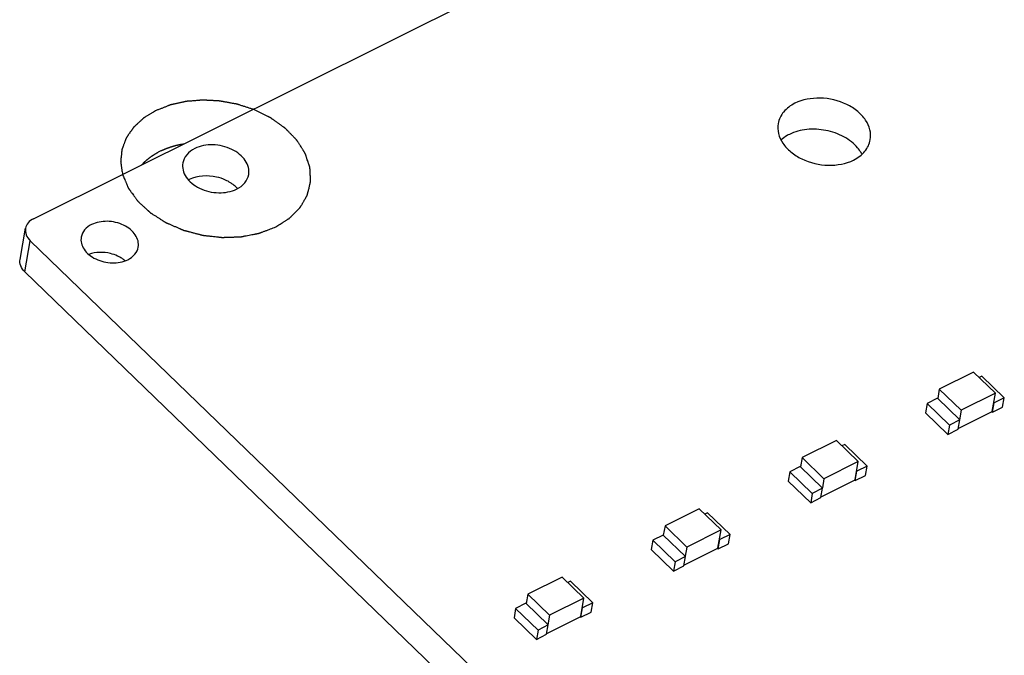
# Model space of a CAD drawing. Extents: x 0 to 297, y 0 to 210.
# Tile 2 of 24: x 10.64 to 21.69, y 13.49 to 20.63. Entities that reach past the tile are written whole.
import ezdxf

# ---------------------------------------------------------------- set-up
doc = ezdxf.new("R2010")
doc.units = 0
doc.header["$LTSCALE"] = 16.335
doc.layers.get('0').update_dxf_attribs({"linetype": 'CONTINUOUS'})

msp = doc.modelspace()

# ---------------------------------------------------------------- linework, layer by layer
at = {"color": 7, "linetype": 'CONTINUOUS'}
for p, q in [((10.796, 18.393), (19.972, 22.965)), ((10.645, 17.936), (10.706, 18.285)), ((10.699, 17.797), (10.76, 18.146)), ((20.479, 8.753), (10.76, 18.146)), ((20.418, 8.404), (10.699, 17.797)), ((21.343, 16.671), (20.958, 16.479)), ((21.343, 16.671), (21.587, 16.434)), ((21.437, 16.627), (21.405, 16.611)), ((21.437, 16.627), (21.687, 16.384)), ((20.958, 16.479), (20.94, 16.375)), ((20.958, 16.479), (21.203, 16.243)), ((20.937, 16.378), (20.821, 16.32)), ((20.937, 16.378), (21.187, 16.135)), ((21.587, 16.434), (21.203, 16.243)), ((21.551, 16.229), (21.587, 16.434)), ((21.687, 16.384), (21.572, 16.327)), ((21.669, 16.28), (21.687, 16.384)), ((20.821, 16.32), (20.803, 16.216)), ((20.821, 16.32), (21.072, 16.078)), ((21.203, 16.243), (21.184, 16.138)), ((21.554, 16.222), (21.572, 16.327)), ((21.554, 16.222), (21.669, 16.28)), ((21.569, 16.33), (21.572, 16.327)), ((20.803, 16.216), (21.054, 15.973)), ((21.187, 16.135), (21.072, 16.078)), ((21.169, 16.031), (21.187, 16.135)), ((21.171, 16.039), (21.551, 16.229)), ((21.548, 16.227), (21.554, 16.222)), ((21.072, 16.078), (21.054, 15.973)), ((21.054, 15.973), (21.169, 16.031)), ((19.804, 15.904), (19.419, 15.712)), ((19.804, 15.904), (20.049, 15.668)), ((19.898, 15.86), (19.866, 15.844)), ((19.898, 15.86), (20.149, 15.618)), ((19.419, 15.712), (19.401, 15.608)), ((19.419, 15.712), (19.664, 15.476)), ((19.398, 15.611), (19.282, 15.553)), ((19.398, 15.611), (19.649, 15.369)), ((20.049, 15.668), (19.664, 15.476)), ((20.013, 15.462), (20.049, 15.668)), ((20.149, 15.618), (20.033, 15.56)), ((20.13, 15.513), (20.149, 15.618)), ((19.282, 15.553), (19.264, 15.449)), ((19.282, 15.553), (19.533, 15.311)), ((19.664, 15.476), (19.646, 15.372)), ((20.015, 15.456), (20.033, 15.56)), ((20.015, 15.456), (20.13, 15.513)), ((20.03, 15.563), (20.033, 15.56)), ((19.264, 15.449), (19.515, 15.206)), ((19.649, 15.369), (19.533, 15.311)), ((19.63, 15.264), (19.649, 15.369)), ((19.632, 15.272), (20.013, 15.462)), ((20.01, 15.461), (20.015, 15.456)), ((19.533, 15.311), (19.515, 15.206)), ((19.515, 15.206), (19.63, 15.264)), ((18.265, 15.137), (17.881, 14.946)), ((18.265, 15.137), (18.51, 14.901)), ((18.359, 15.093), (18.327, 15.078)), ((18.359, 15.093), (18.61, 14.851)), ((17.881, 14.946), (17.862, 14.841)), ((17.881, 14.946), (18.125, 14.709)), ((17.859, 14.844), (17.744, 14.787)), ((17.859, 14.844), (18.11, 14.602)), ((18.51, 14.901), (18.125, 14.709)), ((18.474, 14.696), (18.51, 14.901)), ((18.61, 14.851), (18.495, 14.794)), ((18.592, 14.746), (18.61, 14.851)), ((17.744, 14.787), (17.725, 14.682)), ((17.744, 14.787), (17.995, 14.544)), ((18.093, 14.506), (18.474, 14.696)), ((18.125, 14.709), (18.107, 14.605)), ((18.471, 14.694), (18.476, 14.689)), ((18.476, 14.689), (18.495, 14.794)), ((18.476, 14.689), (18.592, 14.746)), ((18.492, 14.797), (18.495, 14.794)), ((17.725, 14.682), (17.976, 14.44)), ((18.11, 14.602), (17.995, 14.544)), ((18.092, 14.497), (18.11, 14.602)), ((17.995, 14.544), (17.976, 14.44)), ((17.976, 14.44), (18.092, 14.497)), ((16.727, 14.371), (16.342, 14.179)), ((16.727, 14.371), (16.971, 14.134)), ((16.821, 14.327), (16.789, 14.311)), ((16.821, 14.327), (17.071, 14.084)), ((16.342, 14.179), (16.324, 14.075)), ((16.342, 14.179), (16.586, 13.943)), ((16.32, 14.078), (16.205, 14.02)), ((16.32, 14.078), (16.571, 13.835)), ((16.971, 14.134), (16.586, 13.943)), ((16.935, 13.929), (16.971, 14.134)), ((16.953, 14.03), (16.956, 14.027)), ((17.071, 14.084), (16.956, 14.027)), ((17.053, 13.98), (17.071, 14.084)), ((16.205, 14.02), (16.187, 13.916)), ((16.205, 14.02), (16.456, 13.778)), ((16.554, 13.739), (16.935, 13.929)), ((16.586, 13.943), (16.568, 13.838)), ((16.932, 13.927), (16.938, 13.922)), ((16.938, 13.922), (16.956, 14.027)), ((16.938, 13.922), (17.053, 13.98)), ((16.187, 13.916), (16.438, 13.673)), ((16.571, 13.835), (16.456, 13.778)), ((16.553, 13.731), (16.571, 13.835)), ((16.456, 13.778), (16.438, 13.673)), ((16.438, 13.673), (16.553, 13.731))]:
    msp.add_line(p, q, dxfattribs=at)
for centre, radius, start, end in [((12.69, 18.539), 0.326, 116.4808, 118.2777), ((11.604, 17.66), 0.341, 49.801, 54.8101)]:
    msp.add_arc(centre, radius, start, end, dxfattribs=at)
at = {"color": 5, "linetype": 'CONTINUOUS'}
for points, knots in [([(13.259, 19.621), (13.248, 19.624), (13.225, 19.631), (13.197, 19.64), (13.174, 19.648), (13.157, 19.653), (13.14, 19.658), (13.124, 19.664), (13.109, 19.668), (13.1, 19.671), (13.094, 19.673), (13.09, 19.675), (13.085, 19.676), (13.082, 19.677), (13.08, 19.678), (13.079, 19.678), (13.079, 19.678), (13.078, 19.678), (13.077, 19.678), (13.075, 19.679), (13.072, 19.679), (13.068, 19.68), (13.062, 19.681), (13.054, 19.683), (13.045, 19.684), (13.034, 19.686), (13.019, 19.689), (13.001, 19.692), (12.983, 19.696), (12.965, 19.699), (12.947, 19.702), (12.932, 19.705), (12.92, 19.707), (12.911, 19.709), (12.903, 19.71), (12.897, 19.711), (12.894, 19.712), (12.891, 19.713), (12.889, 19.713), (12.887, 19.713), (12.887, 19.713), (12.886, 19.713), (12.885, 19.713), (12.883, 19.713), (12.879, 19.714), (12.875, 19.714), (12.87, 19.714), (12.864, 19.714), (12.854, 19.715), (12.838, 19.716), (12.82, 19.717), (12.802, 19.718), (12.784, 19.719), (12.766, 19.72), (12.751, 19.72), (12.739, 19.721), (12.73, 19.722), (12.721, 19.722), (12.713, 19.722), (12.707, 19.723), (12.703, 19.723), (12.7, 19.723), (12.698, 19.723), (12.696, 19.723), (12.695, 19.723), (12.694, 19.723), (12.694, 19.723), (12.693, 19.723), (12.692, 19.723), (12.691, 19.723), (12.689, 19.723), (12.687, 19.723), (12.684, 19.723), (12.68, 19.722), (12.674, 19.722), (12.667, 19.721), (12.658, 19.721), (12.649, 19.72), (12.638, 19.719), (12.623, 19.718), (12.605, 19.716), (12.588, 19.715), (12.57, 19.713), (12.552, 19.712), (12.538, 19.711), (12.527, 19.71), (12.521, 19.71), (12.517, 19.709), (12.513, 19.709), (12.51, 19.709), (12.509, 19.709), (12.507, 19.708), (12.506, 19.708), (12.505, 19.708), (12.505, 19.708), (12.503, 19.708), (12.502, 19.707), (12.499, 19.707), (12.496, 19.706), (12.49, 19.705), (12.483, 19.703), (12.475, 19.701), (12.464, 19.699), (12.45, 19.696), (12.433, 19.692), (12.417, 19.688), (12.4, 19.684), (12.383, 19.681), (12.369, 19.678), (12.358, 19.675), (12.35, 19.673), (12.343, 19.672), (12.338, 19.67), (12.334, 19.67), (12.331, 19.669), (12.33, 19.669), (12.328, 19.668), (12.328, 19.668), (12.327, 19.668), (12.326, 19.668), (12.325, 19.667), (12.323, 19.666), (12.321, 19.665), (12.318, 19.664), (12.314, 19.663), (12.309, 19.661), (12.3, 19.657), (12.287, 19.652), (12.272, 19.646), (12.257, 19.64), (12.242, 19.634), (12.222, 19.626), (12.196, 19.616), (12.176, 19.608), (12.166, 19.604)], [0, 0, 0, 0, 0.03125, 0.0625, 0.078125, 0.09375, 0.109375, 0.125, 0.140625, 0.148438, 0.152344, 0.15625, 0.160156, 0.164062, 0.165039, 0.166016, 0.166504, 0.166992, 0.167969, 0.169922, 0.171875, 0.175781, 0.179688, 0.1875, 0.195312, 0.203125, 0.21875, 0.234375, 0.25, 0.265625, 0.28125, 0.296875, 0.304688, 0.3125, 0.320312, 0.324219, 0.328125, 0.330078, 0.332031, 0.333008, 0.333496, 0.333984, 0.334961, 0.335938, 0.339844, 0.34375, 0.347656, 0.351562, 0.359375, 0.375, 0.390625, 0.40625, 0.421875, 0.4375, 0.453125, 0.460938, 0.46875, 0.476562, 0.484375, 0.488281, 0.492188, 0.494141, 0.496094, 0.498047, 0.499023, 0.499512, 0.5, 0.500488, 0.500977, 0.501953, 0.503906, 0.505859, 0.507812, 0.511719, 0.515625, 0.523438, 0.53125, 0.539062, 0.546875, 0.5625, 0.578125, 0.59375, 0.609375, 0.625, 0.640625, 0.648438, 0.652344, 0.65625, 0.660156, 0.662109, 0.664062, 0.665039, 0.666016, 0.666504, 0.666992, 0.667969, 0.669922, 0.671875, 0.675781, 0.679688, 0.6875, 0.695312, 0.703125, 0.71875, 0.734375, 0.75, 0.765625, 0.78125, 0.796875, 0.804688, 0.8125, 0.820312, 0.824219, 0.828125, 0.830078, 0.832031, 0.833008, 0.833496, 0.833984, 0.834961, 0.835938, 0.837891, 0.839844, 0.84375, 0.847656, 0.851562, 0.859375, 0.875, 0.890625, 0.90625, 0.921875, 0.9375, 0.96875, 1, 1, 1, 1]), ([(12.166, 19.604), (12.158, 19.599), (12.141, 19.589), (12.119, 19.576), (12.102, 19.565), (12.09, 19.557), (12.077, 19.55), (12.064, 19.542), (12.054, 19.535), (12.046, 19.531), (12.042, 19.528), (12.039, 19.526), (12.036, 19.524), (12.034, 19.523), (12.033, 19.522), (12.032, 19.522), (12.031, 19.521), (12.03, 19.521), (12.03, 19.521), (12.029, 19.52), (12.028, 19.519), (12.026, 19.517), (12.024, 19.515), (12.021, 19.512), (12.016, 19.508), (12.011, 19.503), (12.004, 19.497), (11.995, 19.489), (11.985, 19.479), (11.974, 19.469), (11.964, 19.46), (11.955, 19.451), (11.948, 19.445), (11.943, 19.44), (11.938, 19.435), (11.932, 19.43), (11.928, 19.426), (11.924, 19.423), (11.922, 19.421), (11.92, 19.42), (11.919, 19.419), (11.919, 19.418), (11.918, 19.418), (11.918, 19.417), (11.918, 19.417), (11.917, 19.416), (11.917, 19.415), (11.916, 19.414), (11.915, 19.412), (11.913, 19.41), (11.911, 19.407), (11.909, 19.404), (11.905, 19.399), (11.902, 19.393), (11.897, 19.386), (11.89, 19.377), (11.882, 19.366), (11.875, 19.354), (11.867, 19.343), (11.861, 19.334), (11.856, 19.327), (11.852, 19.321), (11.848, 19.316), (11.845, 19.311), (11.842, 19.307), (11.841, 19.305), (11.839, 19.303), (11.838, 19.302), (11.838, 19.3), (11.837, 19.3), (11.837, 19.299), (11.836, 19.299), (11.836, 19.298), (11.836, 19.298), (11.836, 19.297), (11.835, 19.296), (11.835, 19.294), (11.834, 19.292), (11.833, 19.29), (11.832, 19.286), (11.83, 19.281), (11.827, 19.274), (11.825, 19.268), (11.822, 19.26), (11.818, 19.25), (11.814, 19.238), (11.809, 19.226), (11.804, 19.214), (11.801, 19.203), (11.798, 19.195), (11.795, 19.189), (11.793, 19.184), (11.792, 19.18), (11.791, 19.177), (11.79, 19.174), (11.789, 19.172), (11.789, 19.171), (11.788, 19.17), (11.788, 19.169), (11.788, 19.169), (11.788, 19.169), (11.788, 19.168), (11.787, 19.167), (11.787, 19.166), (11.787, 19.165), (11.787, 19.163), (11.787, 19.161), (11.786, 19.157), (11.786, 19.152), (11.785, 19.145), (11.785, 19.139), (11.784, 19.132), (11.783, 19.124), (11.782, 19.113), (11.781, 19.1), (11.779, 19.087), (11.778, 19.077), (11.777, 19.068), (11.777, 19.062), (11.776, 19.055), (11.775, 19.049), (11.775, 19.044), (11.774, 19.04), (11.774, 19.038), (11.774, 19.036), (11.774, 19.034), (11.774, 19.033), (11.773, 19.032), (11.773, 19.032), (11.773, 19.032), (11.774, 19.031), (11.774, 19.03), (11.774, 19.029), (11.774, 19.028), (11.774, 19.026), (11.775, 19.023), (11.775, 19.02), (11.776, 19.015), (11.777, 19.01), (11.778, 19.003), (11.779, 18.994), (11.781, 18.983), (11.783, 18.97), (11.785, 18.957), (11.787, 18.939), (11.791, 18.917), (11.793, 18.9), (11.795, 18.891)], [0, 0, 0, 0, 0.03125, 0.0625, 0.078125, 0.09375, 0.109375, 0.125, 0.140625, 0.148438, 0.152344, 0.15625, 0.160156, 0.162109, 0.164062, 0.165039, 0.166016, 0.166504, 0.166992, 0.167969, 0.169922, 0.171875, 0.175781, 0.179688, 0.1875, 0.195312, 0.203125, 0.21875, 0.234375, 0.25, 0.265625, 0.28125, 0.289062, 0.296875, 0.304688, 0.3125, 0.320312, 0.324219, 0.328125, 0.330078, 0.332031, 0.33252, 0.333008, 0.333496, 0.333984, 0.334961, 0.335938, 0.337891, 0.339844, 0.34375, 0.347656, 0.351562, 0.359375, 0.367188, 0.375, 0.390625, 0.40625, 0.421875, 0.4375, 0.453125, 0.460938, 0.46875, 0.476562, 0.484375, 0.488281, 0.492188, 0.494141, 0.496094, 0.498047, 0.499023, 0.499512, 0.5, 0.500488, 0.500977, 0.501953, 0.503906, 0.505859, 0.507812, 0.511719, 0.515625, 0.523438, 0.53125, 0.539062, 0.546875, 0.5625, 0.578125, 0.59375, 0.609375, 0.625, 0.632812, 0.640625, 0.648438, 0.652344, 0.65625, 0.660156, 0.662109, 0.664062, 0.665039, 0.666016, 0.666504, 0.666992, 0.66748, 0.667969, 0.669922, 0.671875, 0.673828, 0.675781, 0.679688, 0.6875, 0.695312, 0.703125, 0.710938, 0.71875, 0.734375, 0.75, 0.765625, 0.78125, 0.789062, 0.796875, 0.804688, 0.8125, 0.820312, 0.824219, 0.826172, 0.828125, 0.830078, 0.832031, 0.83252, 0.833008, 0.833496, 0.833984, 0.834961, 0.835938, 0.837891, 0.839844, 0.84375, 0.847656, 0.851562, 0.859375, 0.867188, 0.875, 0.890625, 0.90625, 0.921875, 0.9375, 0.96875, 1, 1, 1, 1]), ([(13.514, 18.301), (13.522, 18.306), (13.538, 18.316), (13.562, 18.331), (13.582, 18.344), (13.598, 18.354), (13.61, 18.361), (13.622, 18.369), (13.633, 18.376), (13.643, 18.383), (13.651, 18.388), (13.656, 18.391), (13.66, 18.393), (13.662, 18.394), (13.663, 18.395), (13.665, 18.396), (13.666, 18.397), (13.666, 18.397), (13.667, 18.397), (13.667, 18.398), (13.668, 18.398), (13.669, 18.4), (13.671, 18.402), (13.673, 18.404), (13.676, 18.406), (13.679, 18.41), (13.683, 18.413), (13.688, 18.418), (13.692, 18.423), (13.699, 18.429), (13.706, 18.437), (13.719, 18.45), (13.731, 18.462), (13.744, 18.475), (13.753, 18.484), (13.763, 18.494), (13.771, 18.502), (13.776, 18.507), (13.779, 18.51), (13.782, 18.513), (13.784, 18.515), (13.785, 18.516), (13.786, 18.518), (13.787, 18.519), (13.788, 18.519), (13.788, 18.52), (13.789, 18.521), (13.79, 18.523), (13.791, 18.526), (13.794, 18.529), (13.796, 18.534), (13.799, 18.539), (13.803, 18.546), (13.809, 18.556), (13.815, 18.566), (13.821, 18.577), (13.828, 18.588), (13.834, 18.599), (13.84, 18.61), (13.845, 18.619), (13.85, 18.626), (13.853, 18.632), (13.856, 18.637), (13.859, 18.643), (13.862, 18.647), (13.864, 18.651), (13.865, 18.653), (13.866, 18.655), (13.867, 18.656), (13.867, 18.657), (13.868, 18.658), (13.868, 18.659), (13.868, 18.661), (13.869, 18.663), (13.87, 18.665), (13.87, 18.668), (13.871, 18.672), (13.873, 18.679), (13.875, 18.689), (13.878, 18.701), (13.881, 18.712), (13.885, 18.728), (13.889, 18.744), (13.893, 18.76), (13.895, 18.77), (13.897, 18.778), (13.898, 18.784), (13.9, 18.79), (13.901, 18.795), (13.902, 18.799), (13.903, 18.801), (13.904, 18.804), (13.904, 18.807), (13.904, 18.808), (13.905, 18.809), (13.905, 18.809), (13.905, 18.81), (13.905, 18.81), (13.905, 18.811), (13.905, 18.812), (13.905, 18.813), (13.905, 18.815), (13.904, 18.817), (13.904, 18.821), (13.904, 18.826), (13.904, 18.834), (13.903, 18.844), (13.902, 18.857), (13.902, 18.873), (13.901, 18.89), (13.9, 18.906), (13.899, 18.918), (13.899, 18.929), (13.898, 18.937), (13.898, 18.943), (13.898, 18.948), (13.898, 18.952), (13.897, 18.955), (13.897, 18.958), (13.897, 18.961), (13.897, 18.963), (13.897, 18.965), (13.897, 18.966), (13.897, 18.967), (13.897, 18.967), (13.897, 18.968), (13.897, 18.968), (13.897, 18.969), (13.896, 18.97), (13.896, 18.971), (13.895, 18.972), (13.895, 18.974), (13.894, 18.977), (13.893, 18.98), (13.892, 18.983), (13.89, 18.987), (13.889, 18.992), (13.887, 18.998), (13.884, 19.007), (13.88, 19.017), (13.876, 19.029), (13.871, 19.046), (13.865, 19.062), (13.86, 19.078), (13.856, 19.091), (13.852, 19.101), (13.85, 19.109), (13.848, 19.114), (13.847, 19.118), (13.846, 19.12), (13.845, 19.121), (13.845, 19.123), (13.845, 19.124), (13.844, 19.124), (13.844, 19.125), (13.844, 19.126), (13.843, 19.126), (13.842, 19.128), (13.841, 19.13), (13.839, 19.133), (13.837, 19.136), (13.835, 19.14), (13.832, 19.145), (13.828, 19.151), (13.824, 19.157), (13.819, 19.164), (13.813, 19.174), (13.803, 19.19), (13.793, 19.205), (13.783, 19.221), (13.776, 19.233), (13.768, 19.245), (13.762, 19.254), (13.758, 19.261), (13.755, 19.265), (13.754, 19.268), (13.752, 19.27), (13.751, 19.272), (13.75, 19.274), (13.749, 19.275), (13.748, 19.276), (13.747, 19.277), (13.746, 19.278), (13.745, 19.28), (13.743, 19.282), (13.739, 19.285), (13.735, 19.29), (13.73, 19.295), (13.723, 19.302), (13.714, 19.311), (13.704, 19.321), (13.694, 19.332), (13.684, 19.342), (13.673, 19.353), (13.663, 19.363), (13.653, 19.374), (13.645, 19.382), (13.638, 19.389), (13.633, 19.395), (13.628, 19.399), (13.625, 19.402), (13.623, 19.405), (13.621, 19.406), (13.62, 19.407), (13.619, 19.408), (13.618, 19.409), (13.617, 19.41), (13.615, 19.411), (13.613, 19.413), (13.61, 19.415), (13.607, 19.417), (13.603, 19.42), (13.595, 19.425), (13.585, 19.433), (13.572, 19.442), (13.559, 19.451), (13.541, 19.464), (13.524, 19.476), (13.507, 19.488), (13.496, 19.496), (13.487, 19.502), (13.481, 19.506), (13.475, 19.511), (13.469, 19.515), (13.465, 19.518), (13.462, 19.52), (13.458, 19.522), (13.456, 19.524), (13.454, 19.526), (13.453, 19.526), (13.453, 19.527), (13.452, 19.527), (13.451, 19.527), (13.45, 19.528), (13.448, 19.529), (13.446, 19.53), (13.444, 19.531), (13.439, 19.533), (13.433, 19.536), (13.423, 19.541), (13.41, 19.547), (13.395, 19.554), (13.38, 19.562), (13.365, 19.569), (13.345, 19.579), (13.319, 19.591), (13.289, 19.606), (13.269, 19.616), (13.259, 19.621)], [0, 0, 0, 0, 0.015625, 0.03125, 0.046875, 0.054688, 0.0625, 0.070312, 0.078125, 0.085938, 0.089844, 0.09375, 0.095703, 0.09668, 0.097656, 0.098633, 0.099121, 0.099609, 0.100098, 0.100342, 0.100586, 0.101562, 0.103516, 0.105469, 0.107422, 0.109375, 0.113281, 0.117188, 0.121094, 0.125, 0.132812, 0.140625, 0.15625, 0.164062, 0.171875, 0.179688, 0.1875, 0.191406, 0.193359, 0.195312, 0.197266, 0.198242, 0.199219, 0.200195, 0.200684, 0.201172, 0.202148, 0.203125, 0.205078, 0.207031, 0.210938, 0.214844, 0.21875, 0.226562, 0.234375, 0.242188, 0.25, 0.257812, 0.265625, 0.273438, 0.277344, 0.28125, 0.285156, 0.289062, 0.292969, 0.294922, 0.296875, 0.297852, 0.298828, 0.299316, 0.299805, 0.300781, 0.301758, 0.302734, 0.304688, 0.306641, 0.308594, 0.3125, 0.320312, 0.328125, 0.335938, 0.34375, 0.359375, 0.367188, 0.375, 0.378906, 0.382812, 0.386719, 0.390625, 0.392578, 0.394531, 0.396484, 0.398438, 0.398926, 0.399414, 0.399658, 0.399902, 0.400391, 0.400879, 0.401367, 0.402344, 0.40332, 0.404297, 0.40625, 0.410156, 0.414062, 0.421875, 0.429688, 0.4375, 0.453125, 0.460938, 0.46875, 0.476562, 0.480469, 0.484375, 0.488281, 0.490234, 0.492188, 0.494141, 0.496094, 0.49707, 0.498047, 0.499023, 0.499512, 0.499756, 0.5, 0.500244, 0.500488, 0.500977, 0.501953, 0.50293, 0.503906, 0.505859, 0.507812, 0.509766, 0.511719, 0.515625, 0.519531, 0.523438, 0.53125, 0.539062, 0.546875, 0.5625, 0.570312, 0.578125, 0.585938, 0.589844, 0.59375, 0.595703, 0.59668, 0.597656, 0.598633, 0.599121, 0.599609, 0.600098, 0.600342, 0.600586, 0.601562, 0.603516, 0.605469, 0.607422, 0.609375, 0.613281, 0.617188, 0.621094, 0.625, 0.632812, 0.640625, 0.65625, 0.664062, 0.671875, 0.679688, 0.6875, 0.691406, 0.693359, 0.695312, 0.697266, 0.698242, 0.699219, 0.700195, 0.700684, 0.701172, 0.702148, 0.703125, 0.705078, 0.707031, 0.710938, 0.714844, 0.71875, 0.726562, 0.734375, 0.742188, 0.75, 0.757812, 0.765625, 0.773438, 0.78125, 0.785156, 0.789062, 0.792969, 0.794922, 0.796875, 0.797852, 0.798828, 0.799316, 0.799805, 0.800781, 0.801758, 0.802734, 0.804688, 0.806641, 0.808594, 0.8125, 0.820312, 0.828125, 0.835938, 0.84375, 0.859375, 0.867188, 0.875, 0.878906, 0.882812, 0.886719, 0.890625, 0.892578, 0.894531, 0.896484, 0.898438, 0.899414, 0.899658, 0.899902, 0.900391, 0.900879, 0.901367, 0.902344, 0.90332, 0.904297, 0.90625, 0.910156, 0.914062, 0.921875, 0.929688, 0.9375, 0.945312, 0.953125, 0.96875, 0.984375, 1, 1, 1, 1]), ([(12.215, 19.15), (12.22, 19.152), (12.227, 19.155), (12.236, 19.159), (12.241, 19.162), (12.244, 19.163), (12.248, 19.165), (12.251, 19.166), (12.253, 19.167), (12.254, 19.168), (12.255, 19.168), (12.256, 19.169), (12.258, 19.169), (12.261, 19.17), (12.264, 19.172), (12.269, 19.174), (12.276, 19.177), (12.284, 19.18), (12.291, 19.183), (12.295, 19.184), (12.296, 19.185), (12.298, 19.186), (12.299, 19.186), (12.302, 19.187), (12.305, 19.188), (12.31, 19.19), (12.317, 19.192), (12.324, 19.194), (12.329, 19.196), (12.333, 19.198), (12.336, 19.199), (12.339, 19.2), (12.34, 19.2), (12.341, 19.2), (12.342, 19.201), (12.344, 19.201), (12.346, 19.202), (12.35, 19.203), (12.354, 19.204), (12.36, 19.206), (12.367, 19.208), (12.375, 19.21), (12.381, 19.212), (12.384, 19.213), (12.387, 19.214), (12.388, 19.214), (12.39, 19.214), (12.391, 19.215), (12.396, 19.216), (12.402, 19.217), (12.411, 19.219), (12.418, 19.221), (12.423, 19.222), (12.427, 19.223), (12.43, 19.224), (12.432, 19.224), (12.433, 19.225), (12.433, 19.225), (12.434, 19.225), (12.435, 19.225), (12.438, 19.226), (12.441, 19.226), (12.446, 19.227), (12.451, 19.228), (12.457, 19.229), (12.468, 19.231), (12.477, 19.233), (12.484, 19.234)], [0, 0, 0, 0, 0.0625, 0.09375, 0.109375, 0.125, 0.140625, 0.15625, 0.160156, 0.164062, 0.167969, 0.171875, 0.179688, 0.1875, 0.203125, 0.21875, 0.25, 0.28125, 0.3125, 0.320312, 0.328125, 0.332031, 0.335938, 0.34375, 0.359375, 0.375, 0.40625, 0.4375, 0.453125, 0.46875, 0.484375, 0.492188, 0.496094, 0.5, 0.503906, 0.507812, 0.515625, 0.53125, 0.546875, 0.5625, 0.59375, 0.625, 0.640625, 0.65625, 0.664062, 0.667969, 0.671875, 0.679688, 0.6875, 0.71875, 0.75, 0.78125, 0.796875, 0.8125, 0.820312, 0.828125, 0.832031, 0.833984, 0.835938, 0.839844, 0.84375, 0.859375, 0.875, 0.890625, 0.90625, 0.9375, 1, 1, 1, 1]), ([(12.013, 19), (12.017, 19.003), (12.022, 19.009), (12.028, 19.016), (12.033, 19.02), (12.036, 19.023), (12.038, 19.025), (12.039, 19.027), (12.04, 19.027), (12.04, 19.028), (12.041, 19.029), (12.042, 19.03), (12.044, 19.032), (12.047, 19.034), (12.051, 19.038), (12.056, 19.042), (12.061, 19.047), (12.066, 19.051), (12.069, 19.054), (12.07, 19.055), (12.071, 19.056), (12.072, 19.057), (12.074, 19.058), (12.076, 19.06), (12.08, 19.063), (12.085, 19.067), (12.09, 19.071), (12.094, 19.074), (12.097, 19.076), (12.099, 19.078), (12.101, 19.08), (12.102, 19.08), (12.103, 19.081), (12.103, 19.082), (12.105, 19.082), (12.107, 19.084), (12.109, 19.086), (12.113, 19.088), (12.117, 19.091), (12.123, 19.095), (12.128, 19.099), (12.133, 19.102), (12.136, 19.104), (12.138, 19.105), (12.139, 19.106), (12.14, 19.107), (12.141, 19.108), (12.145, 19.11), (12.15, 19.113), (12.156, 19.117), (12.162, 19.12), (12.166, 19.123), (12.169, 19.125), (12.171, 19.126), (12.173, 19.127), (12.174, 19.128), (12.174, 19.128), (12.175, 19.128), (12.176, 19.129), (12.178, 19.13), (12.181, 19.131), (12.184, 19.133), (12.188, 19.135), (12.193, 19.138), (12.202, 19.143), (12.21, 19.147), (12.215, 19.15)], [0, 0, 0, 0, 0.0625, 0.09375, 0.125, 0.140625, 0.15625, 0.160156, 0.164062, 0.167969, 0.171875, 0.179688, 0.1875, 0.203125, 0.21875, 0.25, 0.28125, 0.3125, 0.320312, 0.328125, 0.332031, 0.335938, 0.34375, 0.359375, 0.375, 0.40625, 0.4375, 0.453125, 0.46875, 0.484375, 0.492188, 0.496094, 0.5, 0.503906, 0.507812, 0.515625, 0.53125, 0.546875, 0.5625, 0.59375, 0.625, 0.640625, 0.65625, 0.664062, 0.667969, 0.671875, 0.679688, 0.6875, 0.71875, 0.75, 0.78125, 0.796875, 0.8125, 0.820312, 0.828125, 0.832031, 0.833984, 0.835938, 0.839844, 0.84375, 0.859375, 0.875, 0.890625, 0.90625, 0.9375, 1, 1, 1, 1]), ([(11.795, 18.891), (11.798, 18.883), (11.805, 18.867), (11.815, 18.843), (11.823, 18.823), (11.83, 18.807), (11.835, 18.795), (11.84, 18.783), (11.845, 18.771), (11.849, 18.761), (11.852, 18.753), (11.854, 18.748), (11.856, 18.745), (11.856, 18.743), (11.857, 18.741), (11.858, 18.74), (11.858, 18.739), (11.858, 18.738), (11.859, 18.738), (11.859, 18.737), (11.859, 18.736), (11.861, 18.735), (11.862, 18.733), (11.864, 18.73), (11.866, 18.727), (11.869, 18.723), (11.873, 18.718), (11.877, 18.712), (11.881, 18.707), (11.886, 18.699), (11.893, 18.69), (11.904, 18.674), (11.916, 18.659), (11.927, 18.644), (11.935, 18.632), (11.943, 18.621), (11.95, 18.611), (11.955, 18.604), (11.958, 18.601), (11.96, 18.598), (11.962, 18.595), (11.963, 18.593), (11.964, 18.592), (11.965, 18.591), (11.966, 18.59), (11.967, 18.589), (11.968, 18.588), (11.97, 18.586), (11.972, 18.584), (11.976, 18.581), (11.98, 18.576), (11.986, 18.571), (11.993, 18.564), (12.003, 18.556), (12.014, 18.546), (12.025, 18.535), (12.036, 18.525), (12.048, 18.515), (12.059, 18.505), (12.07, 18.494), (12.079, 18.486), (12.087, 18.479), (12.092, 18.474), (12.097, 18.469), (12.101, 18.466), (12.103, 18.464), (12.105, 18.462), (12.106, 18.461), (12.107, 18.46), (12.108, 18.459), (12.109, 18.458), (12.111, 18.457), (12.113, 18.456), (12.116, 18.454), (12.12, 18.452), (12.124, 18.449), (12.132, 18.444), (12.143, 18.437), (12.157, 18.428), (12.171, 18.42), (12.189, 18.408), (12.207, 18.396), (12.225, 18.385), (12.236, 18.378), (12.245, 18.372), (12.252, 18.368), (12.259, 18.363), (12.265, 18.36), (12.269, 18.357), (12.273, 18.355), (12.276, 18.353), (12.279, 18.351), (12.281, 18.35), (12.282, 18.349), (12.282, 18.349), (12.283, 18.348), (12.284, 18.348), (12.285, 18.347), (12.287, 18.347), (12.289, 18.346), (12.291, 18.345), (12.296, 18.343), (12.302, 18.34), (12.313, 18.336), (12.325, 18.33), (12.341, 18.323), (12.361, 18.314), (12.382, 18.306), (12.403, 18.297), (12.418, 18.29), (12.431, 18.285), (12.441, 18.28), (12.449, 18.277), (12.457, 18.273), (12.463, 18.271), (12.468, 18.268), (12.472, 18.267), (12.474, 18.266), (12.476, 18.265), (12.478, 18.264), (12.479, 18.264), (12.479, 18.264), (12.48, 18.263), (12.48, 18.263), (12.481, 18.263), (12.482, 18.263), (12.484, 18.262), (12.486, 18.262), (12.489, 18.261), (12.492, 18.26), (12.498, 18.259), (12.505, 18.257), (12.513, 18.255), (12.521, 18.253), (12.533, 18.25), (12.546, 18.246), (12.563, 18.242), (12.585, 18.236), (12.607, 18.23), (12.63, 18.224), (12.646, 18.22), (12.66, 18.216), (12.671, 18.213), (12.678, 18.211), (12.683, 18.21), (12.686, 18.209), (12.688, 18.209), (12.69, 18.208), (12.691, 18.208), (12.692, 18.208), (12.693, 18.207), (12.694, 18.207), (12.695, 18.207), (12.697, 18.207), (12.701, 18.207), (12.705, 18.206), (12.709, 18.206), (12.715, 18.205), (12.722, 18.204), (12.731, 18.203), (12.739, 18.202), (12.751, 18.201), (12.765, 18.199), (12.788, 18.197), (12.816, 18.194), (12.845, 18.19), (12.868, 18.188), (12.882, 18.186), (12.892, 18.185), (12.898, 18.185), (12.902, 18.184), (12.905, 18.184), (12.908, 18.183), (12.91, 18.183), (12.912, 18.183), (12.914, 18.183), (12.915, 18.183), (12.917, 18.183), (12.921, 18.183), (12.927, 18.183), (12.935, 18.184), (12.944, 18.184), (12.955, 18.184), (12.969, 18.185), (12.985, 18.186), (13.002, 18.186), (13.018, 18.187), (13.035, 18.187), (13.052, 18.188), (13.068, 18.189), (13.082, 18.189), (13.093, 18.189), (13.101, 18.19), (13.11, 18.19), (13.116, 18.19), (13.12, 18.19), (13.122, 18.19), (13.123, 18.19), (13.125, 18.19), (13.126, 18.191), (13.128, 18.191), (13.131, 18.192), (13.134, 18.192), (13.138, 18.193), (13.144, 18.194), (13.153, 18.196), (13.166, 18.199), (13.187, 18.203), (13.214, 18.208), (13.241, 18.213), (13.262, 18.217), (13.275, 18.22), (13.286, 18.222), (13.294, 18.223), (13.302, 18.225), (13.308, 18.226), (13.314, 18.227), (13.318, 18.228), (13.322, 18.229), (13.325, 18.229), (13.327, 18.23), (13.328, 18.23), (13.329, 18.23), (13.33, 18.23), (13.331, 18.231), (13.332, 18.231), (13.333, 18.232), (13.335, 18.233), (13.338, 18.233), (13.342, 18.235), (13.348, 18.237), (13.357, 18.241), (13.37, 18.246), (13.384, 18.251), (13.398, 18.257), (13.413, 18.262), (13.432, 18.27), (13.456, 18.279), (13.485, 18.29), (13.505, 18.298), (13.514, 18.301)], [0, 0, 0, 0, 0.015625, 0.03125, 0.046875, 0.054688, 0.0625, 0.070312, 0.078125, 0.085938, 0.089844, 0.09375, 0.095703, 0.09668, 0.097656, 0.098633, 0.099121, 0.099609, 0.100098, 0.100342, 0.100586, 0.101562, 0.103516, 0.105469, 0.107422, 0.109375, 0.113281, 0.117188, 0.121094, 0.125, 0.132812, 0.140625, 0.15625, 0.164062, 0.171875, 0.179688, 0.1875, 0.191406, 0.193359, 0.195312, 0.197266, 0.198242, 0.199219, 0.200195, 0.200684, 0.201172, 0.202148, 0.203125, 0.205078, 0.207031, 0.210938, 0.214844, 0.21875, 0.226562, 0.234375, 0.242188, 0.25, 0.257812, 0.265625, 0.273438, 0.28125, 0.285156, 0.289062, 0.292969, 0.294922, 0.296875, 0.297852, 0.298828, 0.299316, 0.299805, 0.300781, 0.301758, 0.302734, 0.304688, 0.306641, 0.308594, 0.3125, 0.320312, 0.328125, 0.335938, 0.34375, 0.359375, 0.367188, 0.375, 0.378906, 0.382812, 0.386719, 0.390625, 0.392578, 0.394531, 0.396484, 0.398438, 0.399414, 0.399658, 0.399902, 0.400391, 0.400879, 0.401367, 0.402344, 0.40332, 0.404297, 0.40625, 0.410156, 0.414062, 0.421875, 0.429688, 0.4375, 0.453125, 0.460938, 0.46875, 0.476562, 0.480469, 0.484375, 0.488281, 0.492188, 0.494141, 0.496094, 0.49707, 0.498047, 0.499023, 0.499512, 0.499756, 0.5, 0.500244, 0.500488, 0.500977, 0.501953, 0.50293, 0.503906, 0.505859, 0.507812, 0.511719, 0.515625, 0.519531, 0.523438, 0.53125, 0.539062, 0.546875, 0.5625, 0.570312, 0.578125, 0.585938, 0.589844, 0.59375, 0.595703, 0.59668, 0.597656, 0.598633, 0.599121, 0.599609, 0.600098, 0.600342, 0.600586, 0.601562, 0.603516, 0.605469, 0.607422, 0.609375, 0.613281, 0.617188, 0.621094, 0.625, 0.632812, 0.640625, 0.65625, 0.671875, 0.679688, 0.6875, 0.691406, 0.693359, 0.695312, 0.697266, 0.698242, 0.699219, 0.700195, 0.700684, 0.701172, 0.702148, 0.703125, 0.707031, 0.710938, 0.714844, 0.71875, 0.726562, 0.734375, 0.742188, 0.75, 0.757812, 0.765625, 0.773438, 0.78125, 0.785156, 0.789062, 0.792969, 0.796875, 0.797852, 0.798828, 0.799316, 0.799805, 0.800781, 0.801758, 0.802734, 0.804688, 0.806641, 0.808594, 0.8125, 0.820312, 0.828125, 0.84375, 0.859375, 0.867188, 0.875, 0.878906, 0.882812, 0.886719, 0.890625, 0.892578, 0.894531, 0.896484, 0.898438, 0.899414, 0.899658, 0.899902, 0.900391, 0.900879, 0.901367, 0.902344, 0.90332, 0.904297, 0.90625, 0.910156, 0.914062, 0.921875, 0.929688, 0.9375, 0.945312, 0.953125, 0.96875, 0.984375, 1, 1, 1, 1])]:
    msp.add_open_spline(points, degree=3, knots=knots, dxfattribs=at)
at = {"color": 7, "linetype": 'CONTINUOUS'}
for points, knots in [([(19.338, 19.688), (19.29, 19.664), (19.206, 19.603), (19.159, 19.507), (19.15, 19.46)], [0, 0, 0, 0, 0.527888, 1, 1, 1, 1]), ([(20.184, 19.279), (20.191, 19.315), (20.187, 19.395), (20.135, 19.506), (20.043, 19.604), (19.876, 19.708), (19.628, 19.766), (19.424, 19.73), (19.338, 19.688)], [0, 0, 0, 0, 0.100582, 0.208951, 0.329124, 0.460594, 0.738606, 1, 1, 1, 1]), ([(19.15, 19.46), (19.144, 19.424), (19.147, 19.344), (19.2, 19.232), (19.292, 19.135), (19.459, 19.031), (19.706, 18.973), (19.91, 19.008), (19.997, 19.051)], [0, 0, 0, 0, 0.100582, 0.208951, 0.329124, 0.460594, 0.738606, 1, 1, 1, 1]), ([(19.277, 19.339), (19.268, 19.335), (19.235, 19.316), (19.203, 19.294), (19.182, 19.275)], [0, 0, 0, 0, 0.258531, 1, 1, 1, 1]), ([(20.042, 19.188), (20, 19.238), (19.888, 19.324), (19.688, 19.393), (19.475, 19.405), (19.337, 19.369), (19.277, 19.339)], [0, 0, 0, 0, 0.237405, 0.49706, 0.758339, 1, 1, 1, 1]), ([(13.21, 18.888), (13.214, 18.914), (13.212, 18.971), (13.174, 19.051), (13.108, 19.12), (12.989, 19.195), (12.812, 19.236), (12.667, 19.211), (12.605, 19.18)], [0, 0, 0, 0, 0.100581, 0.208945, 0.329114, 0.460578, 0.738578, 1, 1, 1, 1]), ([(19.997, 19.051), (20.044, 19.075), (20.129, 19.136), (20.176, 19.232), (20.184, 19.279)], [0, 0, 0, 0, 0.527888, 1, 1, 1, 1]), ([(12.605, 19.18), (12.571, 19.163), (12.51, 19.119), (12.477, 19.051), (12.471, 19.018)], [0, 0, 0, 0, 0.527869, 1, 1, 1, 1]), ([(20.091, 19.116), (20.088, 19.122), (20.074, 19.148), (20.056, 19.171), (20.042, 19.188)], [0, 0, 0, 0, 0.243477, 1, 1, 1, 1]), ([(12.471, 19.018), (12.466, 18.992), (12.469, 18.935), (12.506, 18.855), (12.572, 18.785), (12.691, 18.711), (12.868, 18.669), (13.014, 18.695), (13.075, 18.725)], [0, 0, 0, 0, 0.100581, 0.208945, 0.329114, 0.460578, 0.738578, 1, 1, 1, 1]), ([(12.951, 18.826), (12.918, 18.841), (12.788, 18.885), (12.635, 18.877), (12.544, 18.831)], [0, 0, 0, 0, 0.259753, 1, 1, 1, 1]), ([(13.022, 18.785), (13.017, 18.789), (12.994, 18.804), (12.97, 18.818), (12.951, 18.826)], [0, 0, 0, 0, 0.245016, 1, 1, 1, 1]), ([(13.084, 18.731), (13.08, 18.736), (13.061, 18.756), (13.04, 18.773), (13.022, 18.785)], [0, 0, 0, 0, 0.242792, 1, 1, 1, 1]), ([(13.075, 18.725), (13.109, 18.742), (13.17, 18.786), (13.204, 18.854), (13.21, 18.888)], [0, 0, 0, 0, 0.527869, 1, 1, 1, 1]), ([(10.796, 18.393), (10.773, 18.382), (10.732, 18.353), (10.71, 18.307), (10.706, 18.285)], [0, 0, 0, 0, 0.52779, 1, 1, 1, 1]), ([(11.971, 18.074), (11.975, 18.097), (11.973, 18.146), (11.94, 18.215), (11.883, 18.276), (11.78, 18.34), (11.627, 18.376), (11.5, 18.354), (11.447, 18.327)], [0, 0, 0, 0, 0.100581, 0.208945, 0.329114, 0.460578, 0.738578, 1, 1, 1, 1]), ([(10.706, 18.285), (10.702, 18.261), (10.709, 18.207), (10.741, 18.165), (10.76, 18.146)], [0, 0, 0, 0, 0.469806, 1, 1, 1, 1]), ([(11.447, 18.327), (11.417, 18.313), (11.365, 18.275), (11.336, 18.216), (11.331, 18.187)], [0, 0, 0, 0, 0.527869, 1, 1, 1, 1]), ([(11.331, 18.187), (11.327, 18.164), (11.329, 18.115), (11.361, 18.046), (11.418, 17.985), (11.522, 17.921), (11.675, 17.885), (11.801, 17.907), (11.854, 17.933)], [0, 0, 0, 0, 0.100581, 0.208945, 0.329114, 0.460578, 0.738578, 1, 1, 1, 1]), ([(11.738, 17.974), (11.713, 17.986), (11.61, 18.022), (11.492, 18.02), (11.416, 17.992)], [0, 0, 0, 0, 0.256055, 1, 1, 1, 1]), ([(11.854, 17.933), (11.884, 17.948), (11.936, 17.986), (11.966, 18.045), (11.971, 18.074)], [0, 0, 0, 0, 0.527869, 1, 1, 1, 1]), ([(10.699, 17.797), (10.68, 17.816), (10.648, 17.859), (10.641, 17.913), (10.645, 17.936)], [0, 0, 0, 0, 0.530194, 1, 1, 1, 1]), ([(11.8, 17.939), (11.796, 17.942), (11.776, 17.955), (11.755, 17.967), (11.738, 17.974)], [0, 0, 0, 0, 0.245016, 1, 1, 1, 1])]:
    msp.add_open_spline(points, degree=3, knots=knots, dxfattribs=at)

doc.saveas('drawing.dxf')
